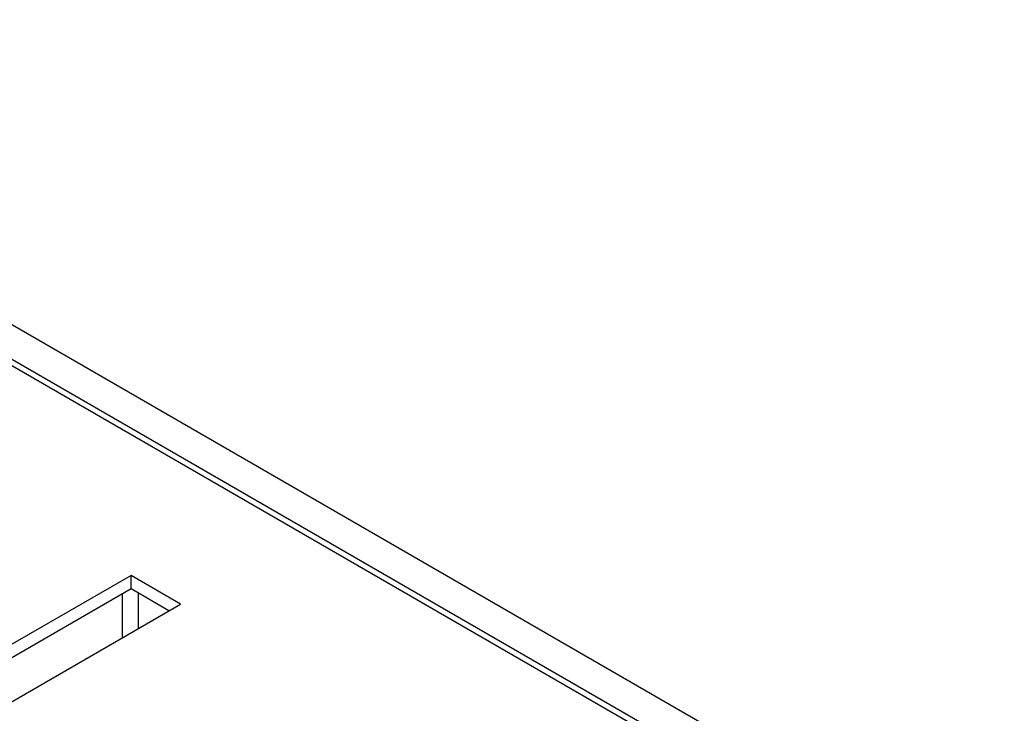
# Model space of a CAD drawing. Header units: millimetres. Extents: x 0 to 420, y 0 to 297.
# Tile 85 of 87: x 374.05 to 382.96, y 254.64 to 260.92. Entities that reach past the tile are written whole.
import ezdxf

# ---------------------------------------------------------------- set-up
doc = ezdxf.new("R2010")
doc.units = ezdxf.units.MM
doc.linetypes.add('SLD-Solido', pattern=[0])

msp = doc.modelspace()

# ---------------------------------------------------------------- linework, layer by layer
at = {"color": 7, "linetype": 'SLD-Solido', "lineweight": 25}
for p, q in [((392.7349, 247.329), (369.1893, 260.9216)), ((389.2954, 248.9417), (369.1429, 260.5755)), ((389.3605, 248.9627), (369.2065, 260.5974)), ((375.0543, 255.8893), (370.3626, 253.1809)), ((375.5033, 255.6301), (375.0543, 255.8893)), ((375.0543, 255.7669), (375.0543, 255.8893)), ((375.0543, 255.7669), (370.4687, 253.1197)), ((374.9782, 255.327), (374.9782, 255.723)), ((375.3972, 255.5689), (375.0543, 255.7669)), ((375.1196, 255.7291), (375.1196, 255.4087)), ((370.8116, 252.9217), (375.5033, 255.6301))]:
    msp.add_line(p, q, dxfattribs=at)

doc.saveas('drawing.dxf')
